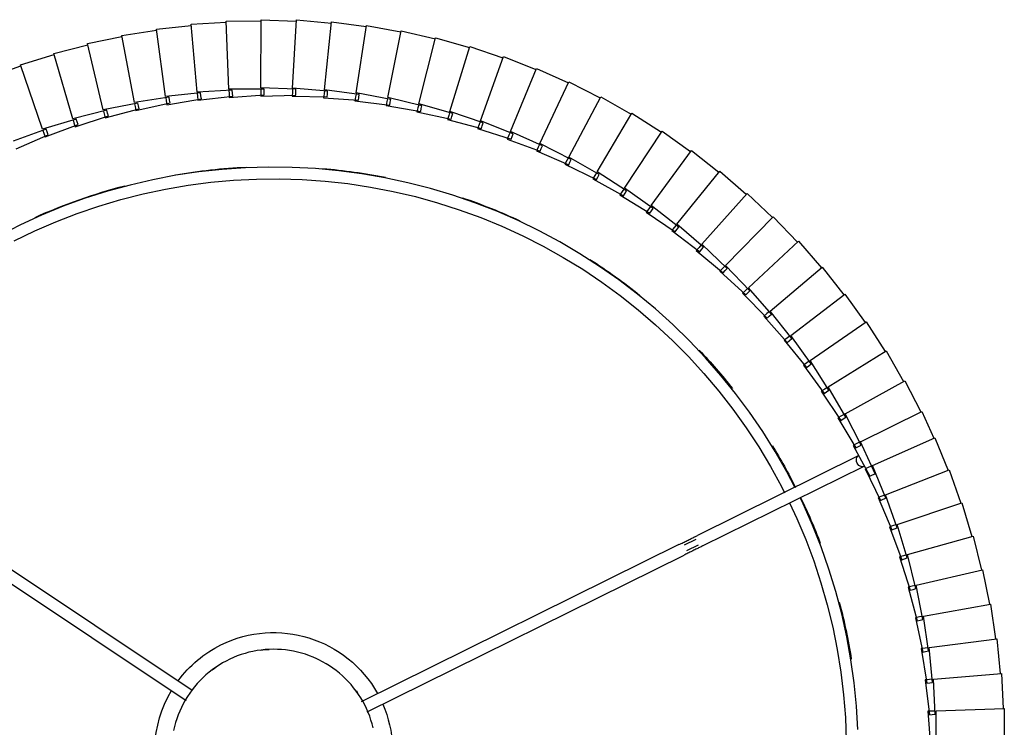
# Model space of a CAD drawing. Header units: millimetres. Extents: x 2868 to 11019, y -1415 to 7989.
# Tile 81 of 83: x 9485 to 9822, y 7385 to 7627. Entities that reach past the tile are written whole.
import ezdxf

# ---------------------------------------------------------------- set-up
doc = ezdxf.new("R2010")
doc.units = ezdxf.units.MM
doc.layers.add('E-LITE-EQPM', color=7, linetype='Continuous', lineweight=20)

# ---------------------------------------------------------------- blocks, each defined once
blk = doc.blocks.new('64314-7L   _Suspended_tensor - 64314-44-7L SAMBA Black_ribbon beige pendant lamp ø450-7L-572387-Planta_PDF Copy 1')
at = {"layer": 'E-LITE-EQPM', "color": 253, "lineweight": 25, "true_color": 0xaaaaaa}
for p, q in [((46.61, -372.35), (47.43, -360.38)), ((49.42, -360.45), (49.4, -372.45)), ((72.72, -373.26), (72.74, -361.26)), ((-145.29, -372.16), (-36.84, -425.78)), ((45.69, -383.09), (47.08, -371.16)), ((48.01, -372.4), (46.61, -372.35)), ((47.08, -371.16), (48.07, -371.24)), ((49.01, -372.44), (48.01, -372.4)), ((48.07, -371.24), (49.07, -371.33)), ((49.07, -371.33), (48.47, -383.32)), ((49.4, -372.45), (72.72, -373.26)), ((71.73, -385.25), (72.32, -373.26)), ((-308.03, -443.27), (-207.2, -376.05)), ((-38.61, -429.37), (-147.37, -375.59)), ((-205.16, -379.5), (-305.81, -446.59)), ((44.25, -393.77), (46.22, -381.92)), ((47.08, -383.2), (45.69, -383.09)), ((46.22, -381.92), (47.2, -382.05)), ((48.19, -382.18), (47.02, -394.13)), ((48.09, -383.29), (47.08, -383.2)), ((47.2, -382.05), (48.19, -382.18)), ((48.47, -383.32), (71.73, -385.25)), ((70.16, -397.17), (71.33, -385.23)), ((42.31, -404.36), (44.84, -392.62)), ((45.64, -393.95), (44.25, -393.77)), ((44.84, -392.62), (45.82, -392.8)), ((46.8, -392.98), (45.06, -404.86)), ((46.64, -394.08), (45.64, -393.95)), ((45.82, -392.8), (46.8, -392.98)), ((47.02, -394.13), (70.16, -397.17)), ((68.02, -409.01), (69.76, -397.13)), ((39.86, -414.85), (42.94, -403.25)), ((44.89, -403.7), (42.58, -415.48)), ((42.94, -403.25), (43.92, -403.47)), ((43.92, -403.47), (44.89, -403.7)), ((43.68, -404.61), (42.31, -404.36)), ((44.67, -404.79), (43.68, -404.61)), ((45.06, -404.86), (68.02, -409.01)), ((65.31, -420.73), (67.62, -408.95)), ((36.9, -425.21), (40.54, -413.77)), ((42.47, -414.31), (39.59, -425.97)), ((40.54, -413.77), (41.5, -414.04)), ((41.5, -414.04), (42.47, -414.31)), ((41.22, -415.17), (39.86, -414.85)), ((42.2, -415.39), (41.22, -415.17)), ((42.58, -415.48), (65.31, -420.73)), ((62.05, -432.3), (64.92, -420.65)), ((33.46, -435.42), (37.64, -424.17)), ((37.64, -424.17), (38.59, -424.48)), ((38.59, -424.48), (39.53, -424.8)), ((-35.9, -427.36), (-31.96, -429.31)), ((39.53, -424.8), (36.1, -436.3)), ((38.25, -425.59), (36.9, -425.21)), ((39.22, -425.86), (38.25, -425.59)), ((39.59, -425.97), (62.05, -432.3)), ((-32.82, -431.12), (-36.79, -429.15)), ((-30.5, -428.91), (24.54, -456.13)), ((22.77, -459.72), (-32.27, -432.5)), ((29.52, -445.45), (34.24, -434.41)), ((34.24, -434.41), (35.17, -434.77)), ((58.23, -443.71), (61.66, -432.2)), ((36.1, -435.13), (32.13, -446.46)), ((34.78, -435.86), (33.46, -435.42)), ((35.74, -436.18), (34.78, -435.86)), ((35.17, -434.77), (36.1, -435.13)), ((36.1, -436.3), (58.23, -443.71)), ((25.11, -455.28), (30.36, -444.48)), ((30.36, -444.48), (31.27, -444.88)), ((53.87, -454.92), (57.85, -443.59)), ((32.18, -445.29), (27.66, -456.41)), ((30.82, -445.95), (29.52, -445.45)), ((31.76, -446.32), (30.82, -445.95)), ((31.27, -444.88), (32.18, -445.29)), ((32.13, -446.46), (53.87, -454.92)), ((21.06, -463.33), (26.74, -452.75)), ((28.53, -453.64), (23.57, -464.57)), ((26.74, -452.75), (27.63, -453.2)), ((27.63, -453.2), (28.53, -453.64)), ((48.98, -465.91), (53.5, -454.78)), ((26.39, -455.85), (25.11, -455.28)), ((27.33, -456.27), (26.39, -455.85)), ((27.66, -456.41), (48.98, -465.91)), ((15.8, -472.74), (21.98, -462.44)), ((23.72, -463.41), (18.24, -474.09)), ((22.31, -463.95), (21.06, -463.33)), ((21.98, -462.44), (22.85, -462.93)), ((23.22, -464.4), (22.31, -463.95)), ((22.85, -462.93), (23.72, -463.41)), ((23.57, -464.57), (23.4, -464.49)), ((23.57, -464.57), (44.48, -474.92)), ((44.48, -474.92), (48.64, -465.75)), ((10.1, -481.88), (16.76, -471.89)), ((18.46, -472.94), (12.47, -483.35)), ((17.02, -473.42), (15.8, -472.74)), ((16.76, -471.89), (17.61, -472.42)), ((18.24, -474.09), (17.02, -473.42)), ((17.61, -472.42), (18.46, -472.94)), ((18.24, -474.09), (38.64, -485.43)), ((38.64, -485.43), (44.12, -474.75)), ((3.96, -490.73), (11.1, -481.08)), ((11.1, -481.08), (11.92, -481.64)), ((11.92, -481.64), (12.74, -482.21)), ((12.74, -482.21), (6.26, -492.32)), ((11.29, -482.61), (10.1, -481.88)), ((12.14, -483.14), (11.29, -482.61)), ((12.47, -483.35), (32.3, -495.65)), ((32.3, -495.65), (38.29, -485.24)), ((-2.59, -499.28), (5, -489.98)), ((6.59, -491.19), (-0.37, -500.97)), ((5.11, -491.52), (3.96, -490.73)), ((5, -489.98), (5.79, -490.58)), ((5.94, -492.09), (5.11, -491.52)), ((5.79, -490.58), (6.59, -491.19)), ((6.26, -492.32), (25.48, -505.55)), ((-9.55, -507.51), (-1.52, -498.58)), ((-1.52, -498.58), (-0.76, -499.22)), ((25.48, -505.55), (31.96, -495.45)), ((0.01, -499.86), (-7.41, -509.3)), ((-1.48, -500.13), (-2.59, -499.28)), ((-0.68, -500.74), (-1.48, -500.13)), ((-0.76, -499.22), (0.01, -499.86)), ((-0.37, -500.97), (18.19, -515.12)), ((18.19, -515.12), (25.14, -505.33)), ((-16.89, -515.39), (-8.44, -506.86)), ((-6.98, -508.21), (-14.84, -517.29)), ((-8.48, -508.4), (-9.55, -507.51)), ((-7.71, -509.05), (-8.48, -508.4)), ((-8.44, -506.86), (-7.71, -507.54)), ((-7.71, -507.54), (-6.98, -508.21)), ((-7.41, -509.3), (10.45, -524.32)), ((-24.61, -522.91), (-15.76, -514.79)), ((-15.87, -516.34), (-16.89, -515.39)), ((-15.76, -514.79), (-15.06, -515.51)), ((-15.06, -515.51), (-14.36, -516.22)), ((10.45, -524.32), (17.86, -514.88)), ((-14.36, -516.22), (-22.65, -524.9)), ((-15.13, -517.02), (-15.87, -516.34)), ((-14.84, -517.29), (2.27, -533.15)), ((-32.67, -530.05), (-23.45, -522.37)), ((-22.12, -523.86), (-30.82, -532.14)), ((-23.63, -523.91), (-24.61, -522.91)), ((-22.92, -524.63), (-23.63, -523.91)), ((-23.45, -522.37), (-22.78, -523.11)), ((-22.78, -523.11), (-22.12, -523.86)), ((-22.65, -524.9), (-6.32, -541.57)), ((2.27, -533.15), (10.13, -524.07)), ((-41.07, -536.8), (-31.49, -529.57)), ((-30.23, -531.12), (-39.32, -538.97)), ((-31.74, -531.09), (-32.67, -530.05)), ((-31.07, -531.85), (-31.74, -531.09)), ((-31.49, -529.57), (-30.86, -530.34)), ((-30.86, -530.34), (-30.23, -531.12)), ((-30.82, -532.14), (-15.3, -549.56)), ((-6.32, -541.57), (1.97, -532.88)), ((-49.79, -543.13), (-39.86, -536.37)), ((-38.69, -537.98), (-48.14, -545.39)), ((-40.2, -537.88), (-41.07, -536.8)), ((-39.56, -538.67), (-40.2, -537.88)), ((-39.86, -536.37), (-39.28, -537.17)), ((-39.32, -538.97), (-24.66, -557.12)), ((-39.28, -537.17), (-38.69, -537.98)), ((-15.3, -549.56), (-6.6, -541.29)), ((-58.79, -549.04), (-48.56, -542.76)), ((-47.46, -544.43), (-57.26, -551.37)), ((-48.96, -544.26), (-49.79, -543.13)), ((-48.37, -545.07), (-48.96, -544.26)), ((-48.56, -542.76), (-48.01, -543.6)), ((-48.14, -545.39), (-34.37, -564.22)), ((-48.01, -543.6), (-47.46, -544.43)), ((-68.08, -554.51), (-57.55, -548.73)), ((-58.02, -550.21), (-58.79, -549.04)), ((-57.55, -548.73), (-57.04, -549.59)), ((-56.53, -550.45), (-66.65, -556.91)), ((-57.47, -551.05), (-58.02, -550.21)), ((-57.26, -551.37), (-44.4, -570.85)), ((-57.04, -549.59), (-56.53, -550.45)), ((-24.66, -557.12), (-15.57, -549.27)), ((-77.61, -559.53), (-66.82, -554.26)), ((-67.36, -555.71), (-68.08, -554.51)), ((-66.85, -556.58), (-67.36, -555.71)), ((-66.82, -554.26), (-66.35, -555.14)), ((-66.35, -555.14), (-65.88, -556.02)), ((-87.37, -564.08), (-76.34, -559.34)), ((-76.34, -559.34), (-75.92, -560.24)), ((-65.88, -556.02), (-76.3, -562)), ((-66.65, -556.91), (-54.75, -576.98)), ((-34.37, -564.22), (-24.91, -556.82)), ((-75.49, -561.15), (-86.18, -566.61)), ((-76.95, -560.76), (-77.61, -559.53)), ((-76.48, -561.65), (-76.95, -560.76)), ((-76.3, -562), (-65.37, -582.61)), ((-75.92, -560.24), (-75.49, -561.15)), ((-265.48, -564.85), (-254.47, -569.64)), ((-97.34, -568.16), (-86.1, -563.96)), ((-85.33, -565.8), (-96.28, -570.75)), ((-86.78, -565.35), (-87.37, -564.08)), ((-86.35, -566.26), (-86.78, -565.35)), ((-86.1, -563.96), (-85.71, -564.88)), ((-85.71, -564.88), (-85.33, -565.8)), ((-44.4, -570.85), (-34.61, -563.9)), ((-255.21, -571.5), (-266.51, -567.45)), ((-255.93, -570.17), (-255.48, -568.85)), ((-255.48, -568.85), (-244.25, -573.1)), ((-107.5, -571.76), (-96.06, -568.1)), ((-96.81, -569.45), (-97.34, -568.16)), ((-96.42, -570.39), (-96.81, -569.45)), ((-96.06, -568.1), (-95.73, -569.04)), ((-95.73, -569.04), (-95.39, -569.98)), ((-86.18, -566.61), (-76.26, -587.73)), ((-256.38, -571.49), (-263.92, -593.57)), ((-244.9, -574.99), (-256.38, -571.49)), ((-256.26, -571.12), (-255.93, -570.17)), ((-254.84, -570.57), (-255.21, -571.5)), ((-254.47, -569.64), (-254.84, -570.57)), ((-245.68, -573.7), (-245.29, -572.36)), ((-245.29, -572.36), (-233.88, -576.07)), ((-117.81, -574.87), (-106.21, -571.76)), ((-107.03, -573.08), (-107.5, -571.76)), ((-95.39, -569.98), (-106.56, -574.39)), ((-106.21, -571.76), (-105.92, -572.71)), ((-105.92, -572.71), (-105.63, -573.67)), ((-96.28, -570.75), (-87.38, -592.32)), ((-54.75, -576.98), (-44.63, -570.52)), ((-246.07, -575.04), (-252.54, -597.46)), ((-234.43, -577.99), (-246.07, -575.04)), ((-245.96, -574.67), (-245.68, -573.7)), ((-244.57, -574.05), (-244.9, -574.99)), ((-244.25, -573.1), (-244.57, -574.05)), ((-235.27, -576.73), (-234.95, -575.37)), ((-234.95, -575.37), (-223.37, -578.53)), ((-233.88, -576.07), (-234.15, -577.03)), ((-128.26, -577.47), (-116.53, -574.92)), ((-117.4, -576.2), (-117.81, -574.87)), ((-105.63, -573.67), (-117, -577.54)), ((-116.53, -574.92), (-116.29, -575.89)), ((-116.29, -575.89), (-116.04, -576.86)), ((-106.69, -574.03), (-107.03, -573.08)), ((-106.56, -574.39), (-98.7, -596.36)), ((-235.6, -578.09), (-240.99, -600.79)), ((-223.83, -580.47), (-235.6, -578.09)), ((-235.51, -577.71), (-235.27, -576.73)), ((-234.15, -577.03), (-234.43, -577.99)), ((-224.92, -580.25), (-224.73, -579.26)), ((-224.73, -579.26), (-224.48, -577.89)), ((-224.48, -577.89), (-212.75, -580.49)), ((-223.6, -579.5), (-223.83, -580.47)), ((-223.37, -578.53), (-223.6, -579.5)), ((-138.83, -579.58), (-126.99, -577.59)), ((-126.59, -579.55), (-138.28, -582.31)), ((-127.92, -578.83), (-128.26, -577.47)), ((-127.68, -579.81), (-127.92, -578.83)), ((-116.04, -576.86), (-127.58, -580.18)), ((-126.99, -577.59), (-126.79, -578.57)), ((-126.79, -578.57), (-126.59, -579.55)), ((-117.11, -577.17), (-117.4, -576.2)), ((-117, -577.54), (-110.21, -599.86)), ((-65.37, -582.61), (-54.96, -576.64)), ((-224.99, -580.64), (-229.28, -603.57)), ((-213.12, -582.45), (-224.99, -580.64)), ((-214.27, -582.67), (-217.46, -605.78)), ((-202.33, -583.91), (-214.27, -582.67)), ((-214.22, -582.28), (-214.08, -581.28)), ((-214.08, -581.28), (-213.89, -579.9)), ((-213.89, -579.9), (-202.06, -581.94)), ((-212.94, -581.47), (-213.12, -582.45)), ((-212.75, -580.49), (-212.94, -581.47)), ((-203.44, -583.8), (-203.35, -582.79)), ((-203.35, -582.79), (-203.22, -581.4)), ((-203.22, -581.4), (-191.31, -582.87)), ((-202.2, -582.92), (-202.33, -583.91)), ((-202.06, -581.94), (-202.2, -582.92)), ((-192.55, -583.78), (-192.5, -582.39)), ((-192.5, -582.39), (-180.52, -583.28)), ((-191.31, -582.87), (-191.4, -583.86)), ((-181.73, -582.86), (-169.73, -583.17)), ((-181.72, -584.26), (-181.73, -582.86)), ((-170.96, -582.81), (-158.96, -582.55)), ((-170.88, -584.21), (-170.96, -582.81)), ((-160.2, -582.25), (-148.23, -581.41)), ((-160.06, -583.64), (-160.2, -582.25)), ((-158.96, -582.55), (-158.9, -583.55)), ((-149.48, -581.17), (-137.56, -579.76)), ((-149.27, -582.55), (-149.48, -581.17)), ((-149.12, -583.55), (-149.27, -582.55)), ((-137.26, -581.73), (-149.06, -583.93)), ((-148.23, -581.41), (-148.12, -582.4)), ((-148.12, -582.4), (-148.02, -583.4)), ((-138.55, -580.95), (-138.83, -579.58)), ((-138.35, -581.93), (-138.55, -580.95)), ((-138.28, -582.31), (-133.66, -605.19)), ((-137.56, -579.76), (-137.41, -580.74)), ((-137.41, -580.74), (-137.26, -581.73)), ((-127.58, -580.18), (-121.87, -602.81)), ((-76.26, -587.73), (-65.57, -582.26)), ((-203.47, -584.18), (-205.55, -607.43)), ((-191.49, -584.85), (-203.47, -584.18)), ((-192.61, -585.18), (-193.57, -608.49)), ((-180.61, -585.27), (-192.61, -585.18)), ((-192.6, -584.79), (-192.55, -583.78)), ((-191.4, -583.86), (-191.49, -584.85)), ((-181.72, -585.26), (-181.72, -584.26)), ((-169.72, -585.17), (-181.71, -585.65)), ((-181.71, -585.65), (-181.55, -608.99)), ((-180.56, -584.28), (-180.61, -585.27)), ((-180.52, -583.28), (-180.56, -584.28)), ((-170.83, -585.21), (-170.88, -584.21)), ((-158.85, -584.54), (-170.81, -585.6)), ((-170.81, -585.6), (-169.52, -608.9)), ((-169.73, -583.17), (-169.72, -584.17)), ((-169.72, -584.17), (-169.72, -585.17)), ((-159.96, -584.64), (-160.06, -583.64)), ((-148.02, -583.4), (-159.92, -585.03)), ((-159.92, -585.03), (-157.51, -608.24)), ((-158.9, -583.55), (-158.85, -584.54)), ((-149.06, -583.93), (-145.55, -607)), ((-275.11, -589.14), (-263.8, -593.19)), ((-87.38, -592.32), (-76.44, -587.37)), ((-98.7, -596.36), (-87.54, -591.95)), ((-263.92, -593.57), (-252.44, -597.07)), ((-110.21, -599.86), (-98.85, -595.99)), ((-252.54, -597.46), (-240.9, -600.4)), ((-121.87, -602.81), (-110.33, -599.48)), ((-240.99, -600.79), (-229.22, -603.18)), ((-133.66, -605.19), (-121.98, -602.42)), ((-229.28, -603.57), (-217.41, -605.39)), ((-217.46, -605.78), (-205.52, -607.03)), ((-145.55, -607), (-133.75, -604.8)), ((-205.55, -607.43), (-193.56, -608.09)), ((-193.57, -608.49), (-181.56, -608.59)), ((-181.55, -608.99), (-169.55, -608.5)), ((-169.52, -608.9), (-157.56, -607.84)), ((-157.51, -608.24), (-145.62, -606.6))]:
    blk.add_line(p, q, dxfattribs=at)
at = {"layer": 'E-LITE-EQPM', "color": 253, "lineweight": 25, "true_color": 0xaaaaaa, "flags": 128}
for points in [[(22.56, -366.08), (22.1, -374.07), (21.32, -382.03), (20.22, -389.95), (18.81, -397.83), (17.08, -405.64), (15.04, -413.37), (12.7, -421.02), (10.05, -428.57), (7.1, -436), (3.85, -443.31), (2.82, -445.47)], [(-0.78, -443.68), (1.73, -438.34), (4.77, -431.12), (7.53, -423.78), (9.99, -416.33), (12.15, -408.8), (14.01, -401.18), (15.56, -393.5), (16.8, -385.76), (17.74, -377.97), (18.36, -370.16), (18.66, -362.33)], [(-162.51, -390.29), (-163.79, -390.85), (-165.1, -391.37), (-166.42, -391.83), (-167.76, -392.24), (-169.11, -392.59), (-170.48, -392.89), (-171.86, -393.14), (-173.24, -393.33), (-174.64, -393.46), (-176.03, -393.54), (-177.43, -393.56), (-178.83, -393.53), (-180.23, -393.44), (-181.62, -393.29), (-183.01, -393.09), (-184.38, -392.84), (-185.75, -392.53), (-187.1, -392.16), (-188.44, -391.74), (-189.75, -391.27), (-191.05, -390.74), (-192.33, -390.17), (-193.58, -389.54), (-194.81, -388.87), (-196, -388.14), (-197.17, -387.37), (-198.31, -386.55), (-199.41, -385.69), (-200.48, -384.78), (-201.51, -383.84), (-202.5, -382.85), (-203.45, -381.82), (-204.36, -380.75), (-205.22, -379.65), (-206.05, -378.52), (-206.82, -377.36), (-207.55, -376.16), (-208.23, -374.94), (-208.86, -373.69), (-209.44, -372.41), (-209.97, -371.11), (-210.44, -369.8), (-210.86, -368.46), (-211.23, -367.11), (-211.55, -365.75)], [(-143.24, -366.65), (-143.59, -368.01), (-144, -369.35), (-144.45, -370.67), (-144.96, -371.97), (-145.53, -373.25), (-146.14, -374.51), (-146.8, -375.75), (-147.51, -376.95), (-148.27, -378.13), (-149.08, -379.27), (-149.93, -380.38), (-150.82, -381.46), (-151.76, -382.5), (-152.74, -383.5), (-153.76, -384.46), (-154.81, -385.39), (-155.9, -386.26), (-157.03, -387.1), (-158.18, -387.88), (-159.37, -388.62), (-160.59, -389.32), (-161.83, -389.96), (-162.51, -390.29)], [(-30.5, -428.91), (-30.76, -428.79), (-31.03, -428.65), (-31.3, -428.52), (-31.59, -428.38), (-31.89, -428.23), (-32.19, -428.08), (-32.5, -427.93), (-32.82, -427.77), (-33.14, -427.61), (-33.47, -427.45), (-33.8, -427.28), (-34.14, -427.11), (-34.49, -426.94), (-34.84, -426.77), (-35.19, -426.6), (-35.54, -426.42), (-35.9, -426.25), (-36.25, -426.07), (-36.61, -425.89), (-36.84, -425.78)], [(-38.61, -429.37), (-38.25, -429.54), (-37.9, -429.72), (-37.54, -429.9), (-37.18, -430.07), (-36.83, -430.25), (-36.48, -430.42), (-36.13, -430.59), (-35.79, -430.76), (-35.45, -430.93), (-35.12, -431.09), (-34.79, -431.25), (-34.47, -431.41), (-34.16, -431.57), (-33.85, -431.72), (-33.55, -431.87), (-33.26, -432.01), (-32.98, -432.15), (-32.7, -432.29), (-32.44, -432.42), (-32.27, -432.5)], [(-266.06, -533.3), (-259, -536.71), (-251.81, -539.84), (-244.5, -542.67), (-237.09, -545.21), (-229.57, -547.45), (-221.98, -549.39), (-214.31, -551.03), (-206.59, -552.35), (-198.81, -553.37), (-191.01, -554.07), (-183.18, -554.47), (-175.34, -554.55), (-167.5, -554.31), (-159.68, -553.76), (-151.89, -552.9), (-144.14, -551.73), (-136.44, -550.25), (-128.81, -548.46), (-121.25, -546.37), (-113.79, -543.98), (-106.42, -541.29), (-99.17, -538.31), (-92.05, -535.04), (-85.06, -531.49), (-78.21, -527.67), (-71.53, -523.57), (-65.02, -519.21), (-58.68, -514.59), (-52.54, -509.72), (-46.59, -504.61), (-40.86, -499.27), (-35.34, -493.7), (-30.05, -487.91), (-24.99, -481.92), (-20.18, -475.73), (-15.62, -469.36), (-11.32, -462.8), (-7.29, -456.08), (-3.52, -449.21), (-2.44, -447.08)], [(1.12, -448.85), (-1.71, -454.3), (-5.68, -461.25), (-9.92, -468.03), (-14.43, -474.64), (-19.2, -481.06), (-24.23, -487.28), (-29.5, -493.3), (-35.01, -499.1), (-40.74, -504.68), (-46.69, -510.02), (-52.85, -515.12), (-59.21, -519.97), (-65.76, -524.57), (-72.49, -528.89), (-79.39, -532.95), (-86.44, -536.73), (-93.64, -540.22), (-100.97, -543.42), (-108.42, -546.32), (-115.98, -548.93), (-123.65, -551.22), (-131.39, -553.22), (-139.21, -554.9), (-147.1, -556.26), (-155.03, -557.31), (-162.99, -558.04), (-170.98, -558.46), (-178.98, -558.55), (-186.97, -558.32), (-194.95, -557.77), (-202.91, -556.91), (-210.82, -555.73), (-218.68, -554.23), (-226.47, -552.42), (-234.18, -550.29), (-241.8, -547.87), (-249.32, -545.14), (-256.72, -542.11), (-264, -538.78), (-271.14, -535.17)]]:
    blk.add_lwpolyline(points, dxfattribs=at)
at = {"layer": 'E-LITE-EQPM', "color": 253, "lineweight": 25, "true_color": 0xaaaaaa}
for centre, radius, start, end in [((-177.3, -358.56), 40.71, 96.5244, 210.7903), ((-177.3, -358.56), 40.71, 336.5128, 58.7771), ((-177.3, -358.56), 40.71, 243.6892, 330.8416), ((-177.29, -358.56), 35, 323.6838, 324.9816), ((-177.3, -358.56), 40.71, 216.4616, 243.6892), ((-177.29, -358.56), 35, 232.9791, 238.5556), ((-177.3, -358.56), 200.2, 345.2212, 350.9059), ((-177.29, -358.56), 35, 262.7871, 267.538), ((-177.3, -358.56), 200.2, 334.2475, 339.1275), ((-177.3, -358.56), 200.2, 328.4756, 333.1532), ((-177.3, -358.56), 200.2, 316.6819, 321.6428), ((-177.3, -358.56), 200.2, 302.7248, 308.7613), ((-177.3, -358.56), 200.2, 245.9207, 255.2524), ((-177.3, -358.56), 200.2, 288.8248, 294.8865), ((-177.3, -358.56), 200.2, 260.3255, 267.3014), ((-177.3, -358.56), 200.2, 274.8195, 281.0184)]:
    blk.add_arc(centre, radius, start, end, dxfattribs=at)
for start_param, end_param in [(0, 3.141593), (6.021386, 6.283185), (3.141593, 3.403392)]:
    blk.add_ellipse((23.65, -457.92), major_axis=(0.89, 1.79), ratio=0.707107, start_param=start_param, end_param=end_param, dxfattribs=at)

msp = doc.modelspace()

# ---------------------------------------------------------------- block references
at = {"layer": 'E-LITE-EQPM', "color": 253, "lineweight": 25, "true_color": 0xaaaaaa, "extrusion": (0, 0, -1), "rotation": 179.9999950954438}
msp.add_blockref('64314-7L   _Suspended_tensor - 64314-44-7L SAMBA Black_ribbon beige pendant lamp ø450-7L-572387-Planta_PDF Copy 1', (-9748.88, 7018.11), dxfattribs=at)

doc.saveas('drawing.dxf')
